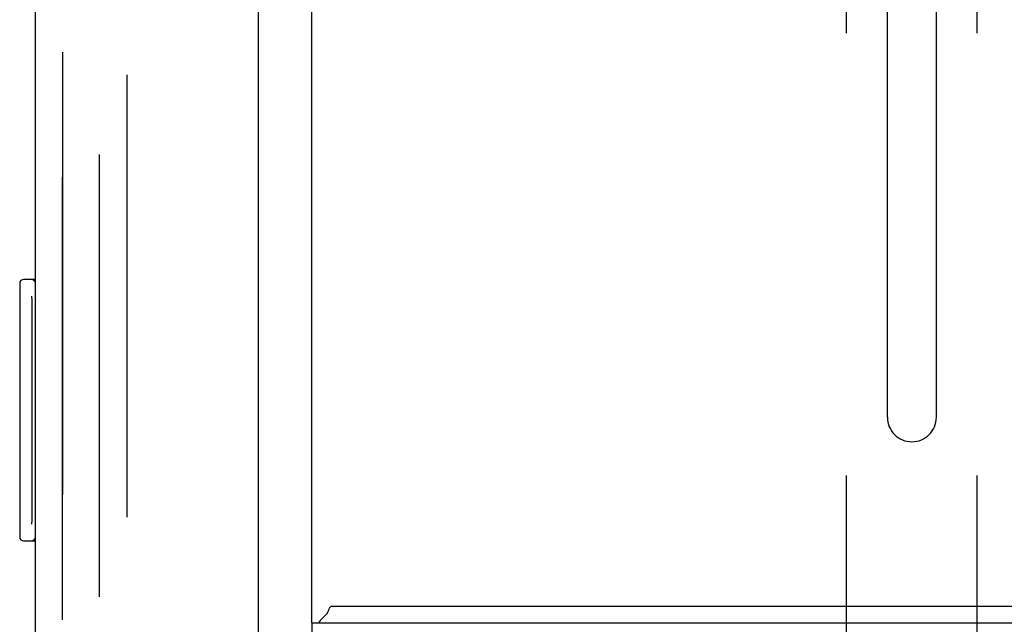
# Model space of a CAD drawing. Header units: inches. Extents: x 0 to 308, y 0 to 199.
# Tile 131 of 139: x 161.7 to 165.47, y 136.76 to 139.08. Entities that reach past the tile are written whole.
import ezdxf

# ---------------------------------------------------------------- set-up
doc = ezdxf.new("R2010")
doc.units = ezdxf.units.IN
doc.header["$LTSCALE"] = 16.920913
doc.header["$MEASUREMENT"] = 0
doc.linetypes.add('HIDDEN', pattern=[0.2, 0.1, -0.1])
doc.layers.get('0').update_dxf_attribs({"linetype": 'CONTINUOUS'})
for name, color, linetype in [('DEFAULT_2', 8, 'HIDDEN'), ('LEFT_OR_SECONDARY_DOOR_ASSEMBLY', 7, 'CONTINUOUS'), ('RIGHT_OR_MAIN_DOOR_ASSEMBLY', 7, 'CONTINUOUS')]:
    doc.layers.add(name, color=color, linetype=linetype)

msp = doc.modelspace()

# ---------------------------------------------------------------- linework, layer by layer
at = {"color": 7, "linetype": 'Continuous'}
msp.add_line((162.8211, 136.7708), (162.8211, 142.0413), dxfattribs=at)
at = {"color": 3, "linetype": 'Continuous'}
for p, q in [((162.8961, 136.8338), (180.6761, 136.8338)), ((162.8211, 136.7708), (162.8211, 102.3968)), ((162.8211, 136.7708), (180.6781, 136.7708))]:
    msp.add_line(p, q, dxfattribs=at)
for points in [[(162.8753, 136.8019), (162.8766, 136.803), (162.8777, 136.8043), (162.8789, 136.8058), (162.88, 136.8076), (162.881, 136.8095), (162.882, 136.8116), (162.883, 136.8137), (162.8839, 136.8158), (162.8856, 136.8201)], [(162.8856, 136.8201), (162.8864, 136.8222), (162.8872, 136.8241), (162.888, 136.8259), (162.8889, 136.8276), (162.8898, 136.8292), (162.8908, 136.8306), (162.8917, 136.8317), (162.8927, 136.8326), (162.8936, 136.8332), (162.8945, 136.8336), (162.8954, 136.8338), (162.8961, 136.8338)]]:
    msp.add_lwpolyline(points, dxfattribs=at)
msp.add_arc((162.9661, 136.6888), 0.145, 128.7549, 145.551, dxfattribs=at)
at = {"layer": 'DEFAULT_2', "color": 8, "linetype": 'HIDDEN'}
for p, q in [((164.8661, 135.6416), (164.8661, 144.3471)), ((165.3661, 135.6416), (165.3661, 144.3471)), ((165.0224, 137.5566), (165.0224, 142.4321)), ((165.2099, 137.5566), (165.2099, 142.4321)), ((162.0086, 62.4173), (162.0086, 142.2503)), ((162.1126, 142.2503), (162.1126, 62.4173))]:
    msp.add_line(p, q, dxfattribs=at)
msp.add_arc((165.1161, 137.5566), 0.0938, 180, 360, dxfattribs=at)
at = {"layer": 'LEFT_OR_SECONDARY_DOOR_ASSEMBLY', "color": 8, "linetype": 'HIDDEN'}
msp.add_line((161.8671, 142.3373), (161.8671, 62.3303), dxfattribs=at)
at = {"layer": 'RIGHT_OR_MAIN_DOOR_ASSEMBLY', "color": 3, "linetype": 'Continuous'}
for p, q in [((162.6171, 135.6588), (162.6171, 142.4598)), ((161.7631, 136.4998), (161.7631, 142.3373))]:
    msp.add_line(p, q, dxfattribs=at)
at = {"layer": 'RIGHT_OR_MAIN_DOOR_ASSEMBLY', "color": 8, "linetype": 'HIDDEN'}
msp.add_line((161.8671, 62.3303), (161.8671, 142.3373), dxfattribs=at)
at = {"layer": 'RIGHT_OR_MAIN_DOOR_ASSEMBLY', "color": 7, "linetype": 'Continuous'}
for p, q in [((161.7631, 138.0838), (161.7181, 138.0838)), ((161.7031, 138.0688), (161.7031, 137.0988)), ((161.7498, 137.9838), (161.7498, 137.1838)), ((161.7181, 137.0838), (161.7631, 137.0838))]:
    msp.add_line(p, q, dxfattribs=at)
for points in [[(161.7481, 138.02), (161.7486, 138.0143), (161.749, 138.0085), (161.7493, 138.0025), (161.7496, 137.9963), (161.7497, 137.9901), (161.7498, 137.9838)], [(161.7498, 137.1838), (161.7497, 137.1775), (161.7496, 137.1713), (161.7493, 137.1652), (161.749, 137.1592), (161.7486, 137.1533), (161.7481, 137.1476)]]:
    msp.add_lwpolyline(points, dxfattribs=at)
for centre, start, end in [((161.7181, 138.0688), 90, 180), ((161.7481, 138.0688), 0, 90), ((161.7181, 137.0988), 180, 270), ((161.7481, 137.0988), 270, 360)]:
    msp.add_arc(centre, 0.015, start, end, dxfattribs=at)

doc.saveas('drawing.dxf')
